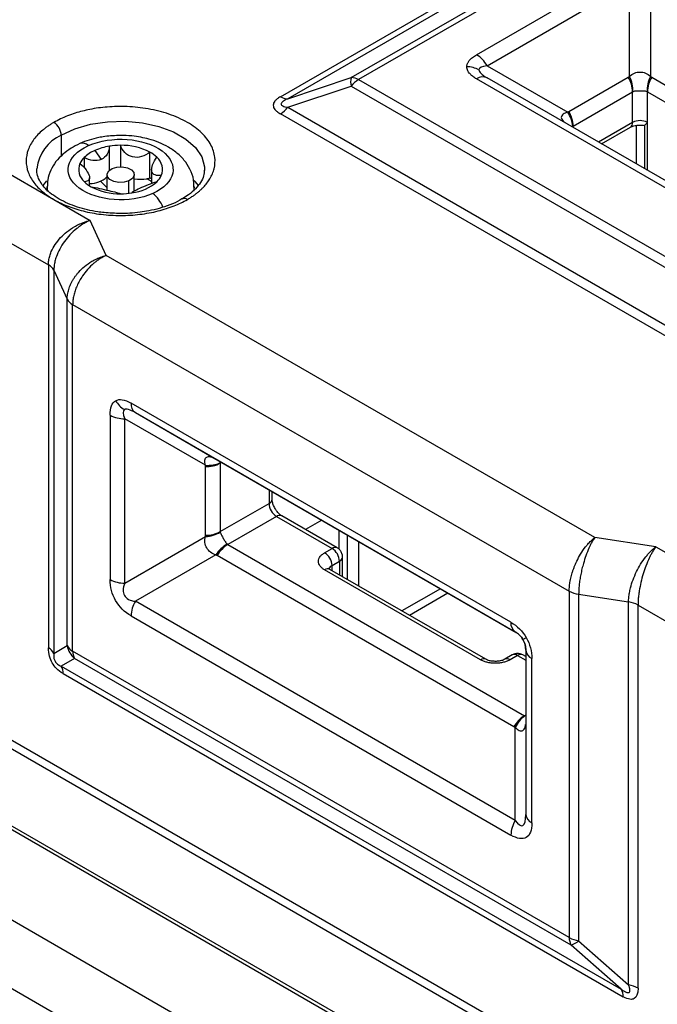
# Model space of a CAD drawing. Header units: millimetres. Extents: x 16 to 683, y 16 to 524.
# Tile 35 of 38: x 590 to 621, y 431 to 478. Entities that reach past the tile are written whole.
import ezdxf

# ---------------------------------------------------------------- set-up
doc = ezdxf.new("R2010")
doc.units = ezdxf.units.MM
doc.header["$LTSCALE"] = 2.5

msp = doc.modelspace()

# ---------------------------------------------------------------- linework, layer by layer
for p, q in [((605.939068, 474.8158), (620.245288, 483.074606)), ((620.598841, 482.979899), (606.292621, 474.721094)), ((611.914041, 475.910688), (618.702266, 479.829447)), ((602.567619, 473.904487), (612.236002, 479.485926)), ((612.855595, 479.544801), (602.921172, 473.809781)), ((612.414041, 475.382885), (619.202266, 479.301644)), ((619.202266, 474.865677), (619.202266, 479.301644)), ((620.202266, 479.301644), (620.202266, 474.865677)), ((574.800985, 478.802936), (591.771548, 469.006038)), ((573.386772, 476.353446), (591.512729, 465.889554)), ((612.414041, 475.382885), (616.255805, 473.164721)), ((602.921172, 473.809781), (605.939068, 474.8158)), ((606.292621, 474.721094), (629.955314, 461.060912)), ((630.015974, 464.306089), (611.914041, 474.756113)), ((630.515974, 464.355573), (612.414041, 474.805597)), ((616.313179, 473.201637), (619.141606, 474.834453)), ((620.262926, 474.834453), (634.405062, 466.670372)), ((602.921172, 473.401577), (605.939068, 474.407596)), ((605.939068, 474.407596), (629.601761, 460.747414)), ((616.520285, 472.504695), (619.348713, 474.137512)), ((619.348713, 472.679344), (619.348713, 474.137512)), ((620.055819, 474.137512), (634.197955, 465.97343)), ((620.055819, 472.679344), (620.055819, 474.137512)), ((602.921172, 473.401577), (629.601761, 457.9992)), ((629.248208, 457.685703), (602.567619, 473.088079)), ((616.520285, 472.435113), (616.520285, 472.504695)), ((619.348713, 472.679344), (617.722965, 471.74082)), ((617.869453, 471.656255), (619.245139, 472.450422)), ((619.525489, 472.539563), (619.525489, 470.700245)), ((619.909373, 472.538648), (619.909373, 470.478634)), ((620.055819, 470.394092), (620.055819, 472.679344)), ((592.125101, 472.067502), (592.125101, 471.07807)), ((593.724435, 471.345508), (594.031708, 470.913667)), ((594.416114, 470.400798), (594.416114, 471.546798)), ((594.944779, 471.589251), (594.944779, 470.564927)), ((593.21712, 471.007594), (593.21712, 470.521272)), ((596.353171, 470.034609), (596.353171, 471.259421)), ((596.429688, 470.43971), (596.429688, 469.775699)), ((591.425968, 469.890265), (591.251853, 469.676648)), ((593.477369, 469.655679), (593.477369, 470.042037)), ((594.303529, 470.189724), (594.303529, 469.449056)), ((595.352984, 469.303374), (595.352984, 469.893707)), ((595.603529, 469.41536), (595.603529, 470.189724)), ((591.453529, 469.618145), (591.453529, 469.455097)), ((591.477569, 469.381734), (591.45359, 469.630107)), ((593.995833, 469.877589), (594.303529, 469.577483)), ((598.453529, 469.455568), (598.453529, 469.618145)), ((591.771548, 469.006038), (593.495349, 468.010909)), ((594.271806, 466.338058), (593.495349, 468.010909)), ((617.555562, 452.896632), (594.271806, 466.338058)), ((591.512729, 465.889554), (591.512729, 447.626781)), ((591.771548, 465.630763), (592.409305, 464.256737)), ((591.771548, 465.630763), (591.771548, 447.36799)), ((592.409305, 447.736442), (592.409305, 464.256737)), ((592.668124, 463.997946), (616.330817, 450.337764)), ((592.668124, 447.477651), (592.668124, 463.997946)), ((613.550437, 448.851594), (595.448503, 459.301618)), ((594.448503, 458.724143), (594.448503, 450.885351)), ((595.65561, 458.843797), (613.757544, 448.393773)), ((595.65561, 458.843797), (599.497374, 456.625633)), ((598.997374, 456.336895), (595.15561, 458.555059)), ((595.15561, 450.716267), (595.15561, 458.555059)), ((599.554748, 456.592512), (613.696884, 448.428431)), ((599.761946, 456.472899), (599.701195, 456.437828)), ((599.701195, 456.437828), (599.701195, 453.171665)), ((598.994088, 453.002582), (598.994088, 456.268745)), ((602.024596, 455.166699), (602.024596, 454.512937)), ((602.171043, 454.717039), (602.171043, 455.082157)), ((599.701195, 453.171665), (602.024596, 454.512937)), ((605.27978, 452.394553), (602.62813, 453.925318)), ((602.37815, 453.900564), (600.054748, 452.559293)), ((602.37815, 453.900564), (605.0298, 452.369799)), ((604.536411, 453.716659), (603.762993, 453.270175)), ((605.347998, 453.24814), (605.347998, 452.33697)), ((605.772262, 450.885637), (605.772262, 453.003218)), ((637.733489, 415.527193), (573.386772, 452.673762)), ((595.15561, 450.716267), (598.997374, 452.934431)), ((600.054748, 452.559293), (614.196884, 444.395212)), ((606.302592, 450.579484), (606.302592, 452.697065)), ((620.453339, 452.448393), (617.555562, 452.896632)), ((573.386772, 452.265492), (637.733489, 415.118923)), ((599.497374, 452.068405), (595.65561, 449.850242)), ((604.676247, 452.165697), (605.0298, 452.369799)), ((620.453339, 452.448393), (622.17714, 451.453264)), ((613.696884, 443.867409), (599.554748, 452.03149)), ((605.0298, 451.553324), (605.383354, 451.757426)), ((605.383354, 451.757426), (605.383354, 451.110149)), ((605.5298, 451.025607), (605.5298, 451.961528)), ((612.100868, 447.063146), (604.676247, 451.349289)), ((612.350848, 447.0879), (604.926227, 451.374043)), ((605.0298, 451.314251), (605.0298, 451.553324)), ((610.194185, 450.450496), (608.360107, 449.391706)), ((608.714063, 449.187372), (610.54814, 450.246162)), ((616.330817, 450.337764), (616.330817, 433.817469)), ((616.779104, 450.188351), (619.159244, 449.820182)), ((616.779104, 450.188351), (616.779104, 433.668056)), ((613.757544, 439.400218), (595.65561, 449.850242)), ((619.159244, 431.55741), (619.159244, 449.820182)), ((619.607532, 431.407997), (619.607532, 449.670769)), ((619.607532, 449.670769), (624.955314, 446.58356)), ((595.448503, 449.1533), (613.550437, 438.703276)), ((637.733489, 411.444489), (573.386772, 448.591058)), ((573.490346, 448.362136), (637.837063, 411.215567)), ((613.757544, 448.393412), (613.757544, 448.393773)), ((591.771548, 447.36799), (592.409305, 447.736442)), ((616.330817, 433.817469), (592.668124, 447.477651)), ((614.257544, 447.527748), (614.257544, 439.688956)), ((592.762858, 447.12407), (592.125101, 446.755618)), ((616.425551, 433.463888), (592.762858, 447.12407)), ((613.618655, 447.292002), (613.265102, 447.0879)), ((613.868635, 447.267248), (613.515082, 447.063146)), ((613.868635, 447.267248), (614.257544, 447.042736)), ((614.257544, 447.2118), (614.118615, 447.292002)), ((614.550437, 439.280752), (614.550437, 447.119543)), ((592.125101, 446.755618), (618.80569, 431.353241)), ((592.219836, 446.402036), (618.900425, 430.99966)), ((614.196884, 444.395212), (614.257544, 444.43023)), ((613.757544, 439.400218), (613.757544, 443.836185)), ((628.541101, 412.260765), (576.215199, 442.467865)), ((627.126887, 409.811275), (574.800985, 440.018375)), ((618.80569, 431.353241), (616.425551, 433.463888)), ((616.779104, 433.668056), (619.159244, 431.55741))]:
    msp.add_line(p, q)
at = {"flags": 128}
for points in [[(592.125101, 472.067502), (592.774972, 472.371303), (593.520057, 472.590464), (594.327791, 472.715408), (595.162872, 472.740672), (595.988805, 472.665155), (596.769491, 472.492155), (597.47081, 472.229233), (598.062112, 471.887882), (598.517555, 471.483019), (598.817232, 471.032338), (598.948047, 470.555538), (598.952915, 470.394238)], [(595.352984, 469.893707), (595.126348, 469.827993), (594.873402, 469.817349), (594.632654, 469.863396), (594.440756, 469.959123), (594.326924, 470.089957), (594.308486, 470.23598), (594.38825, 470.374961), (594.554073, 470.485741)], [(594.554073, 470.485741), (594.780709, 470.551455), (595.033656, 470.562099), (595.274403, 470.516052), (595.466301, 470.420325), (595.580133, 470.28949), (595.598571, 470.143468), (595.518807, 470.004487), (595.352984, 469.893707)], [(596.429688, 469.988883), (596.40018, 470.007118), (596.353171, 470.034609)], [(598.662478, 469.666322), (598.517555, 469.849937), (598.465901, 469.90651)], [(598.453467, 469.606183), (598.453302, 469.595138), (598.434086, 469.405469)], [(614.282488, 448.119572), (614.24615, 448.098588), (614.21421, 448.080142), (614.186858, 448.064345), (614.164254, 448.051289), (614.146534, 448.041053), (614.133801, 448.033696), (614.126131, 448.029261), (614.123569, 448.027777)]]:
    msp.add_lwpolyline(points, dxfattribs=at)
for centre, radius, start, end in [((611.150534, 474.686669), 1.442625, 28.8556089, 58.0453284), ((611.457155, 474.173971), 1.159451, 60.5457731, 90.3565613), ((606.736758, 474.611698), 0.823388, 165.6478625, 194.3521375), ((605.96431, 474.202744), 0.613575, 57.6507184, 92.3577621), ((606.965086, 473.606596), 1.301658, 121.1058994, 142.0212651), ((612.206954, 474.347249), 0.502959, 65.6860478, 125.6181727), ((617.906747, 474.088253), 1.442806, 1.9564986, 31.1437278), ((617.864543, 474.17677), 1.504691, 358.8531723, 27.2477639), ((621.539989, 474.17677), 1.504691, 152.7522361, 181.1468277), ((621.497785, 474.088253), 1.442806, 148.8562722, 178.0435014), ((602.89593, 474.422837), 0.613575, 237.6507184, 272.3577621), ((601.895154, 474.202577), 1.301658, 301.1058994, 322.0212651), ((615.07832, 472.455437), 1.442806, 1.9564986, 31.1437278), ((615.126249, 472.371799), 1.380081, 4.9601477, 35.0679466), ((619.702266, 471.996988), 0.768511, 62.6096722, 117.3903278), ((591.357493, 472.032572), 0.768402, 2.6054785, 57.3945217), ((619.103712, 472.652301), 0.246489, 305.0133329, 6.2988475), ((592.945369, 470.237593), 2.005345, 114.1445673, 173.1970943), ((593.131411, 471.274417), 0.41344, 46.2785046, 107.5030415), ((594.387853, 469.799732), 1.682126, 113.228095, 134.1056941), ((594.837012, 468.811471), 2.767521, 98.7477702, 113.7040336), ((594.950731, 468.202112), 3.387144, 90.1006762, 99.081376), ((595.007837, 468.686643), 2.903292, 62.3944353, 91.244524), ((593.898661, 470.315397), 0.971409, 134.5555664, 155.2514774), ((595.603298, 469.904659), 1.548447, 45.8842174, 61.0350795), ((596.191674, 470.438648), 0.757202, 337.3712816, 49.723483), ((593.715383, 470.430725), 0.757202, 157.3712816, 229.723483), ((593.517893, 470.922841), 1.151392, 267.9830379, 313.026416), ((595.893206, 471.669634), 1.699776, 260.1877158, 280.4600053), ((595.931125, 471.45259), 1.479457, 280.5419295, 286.5750445), ((595.45959, 468.575578), 1.604511, 52.7994557, 62.4465319), ((596.008397, 470.553975), 0.971409, 314.5555664, 335.2514774), ((594.303759, 470.964714), 1.548447, 225.8842174, 241.0350795), ((594.89922, 472.182729), 2.903292, 242.3944353, 271.244524), ((595.233556, 471.497575), 2.190178, 276.7489299, 311.6792851), ((594.956326, 472.667261), 3.387144, 270.1006762, 279.081376), ((595.451949, 468.03916), 1.630147, 21.5921971, 50.452366), ((597.990816, 468.816612), 0.238366, 52.6255197, 117.1756422), ((591.228021, 465.345996), 0.613607, 27.651121, 62.3550875), ((592.952831, 464.541504), 0.613607, 207.6511209, 242.3550875), ((595.724252, 459.988327), 1.159563, 209.643512, 239.4515506), ((595.949163, 459.252348), 0.503078, 174.379621, 234.3019615), ((595.1268, 459.997674), 1.442903, 241.9597609, 271.1440967), ((599.022898, 457.71136), 1.442903, 268.8559033, 298.0402391), ((599.119311, 457.711673), 1.380175, 264.9313923, 295.03609), ((601.920815, 454.741992), 0.25147, 294.3746583, 354.3052007), ((602.792204, 454.547867), 0.768402, 182.6054785, 237.3945217), ((602.52461, 453.696123), 0.251489, 65.692881, 125.6175775), ((599.022898, 454.445197), 1.442903, 268.8559033, 298.0402391), ((598.925121, 454.437487), 1.504792, 272.7521349, 301.1440047), ((600.762699, 451.254471), 1.504505, 118.8512735, 147.2484136), ((600.818254, 451.335273), 1.442625, 121.9546716, 151.1443911), ((604.262192, 451.518394), 0.768402, 2.6054785, 57.3945217), ((605.17628, 452.165302), 0.251546, 65.735511, 125.6138631), ((604.615746, 451.722496), 0.768402, 2.6054785, 57.3945217), ((605.284335, 451.983056), 0.246401, 293.6945886, 355.0055726), ((604.822707, 451.144848), 0.251489, 65.692881, 125.6175775), ((605.146759, 451.308746), 0.271105, 115.5573433, 161.6750683), ((595.1268, 452.158882), 1.442903, 241.9597609, 271.1440967), ((616.959785, 451.477664), 1.301911, 241.1111612, 262.022666), ((596.890469, 449.104042), 1.442806, 148.8562722, 178.0435014), ((618.978563, 448.53087), 1.301911, 61.1111612, 82.022666), ((614.051097, 448.802324), 0.503078, 174.379621, 234.3019615), ((591.228021, 447.083223), 0.613607, 27.6511422, 62.3550847), ((592.952831, 448.021209), 0.613607, 207.651121, 242.3550875), ((593.4189, 447.911084), 1.024589, 189.8140227, 230.1859774), ((593.281349, 447.45247), 0.613742, 177.6485238, 212.3492041), ((614.758001, 447.577654), 0.502939, 185.6947993, 245.6253417), ((612.245901, 446.872588), 0.239472, 63.8310946, 127.2746824), ((613.369315, 446.864864), 0.246097, 53.6787265, 115.2706881), ((613.722175, 447.062808), 0.251489, 54.3824225, 114.307119), ((614.015095, 447.062808), 0.251489, 65.692881, 125.6175775), ((591.606611, 446.427218), 0.613742, 357.6485238, 32.3492041), ((614.96039, 443.171192), 1.442625, 121.9546716, 151.1443911), ((615.008858, 443.254513), 1.379902, 124.9584144, 155.0686785), ((614.992402, 438.654018), 1.442806, 148.8562722, 178.0435014), ((614.758001, 439.738862), 0.502939, 185.6947993, 245.6253417), ((616.944042, 433.792288), 0.613742, 177.6485238, 212.3492041), ((616.959785, 434.957369), 1.301911, 241.1111612, 262.022666), ((616.203163, 434.257196), 0.82389, 285.6597784, 314.3509734), ((618.978563, 430.268097), 1.301911, 61.1111612, 82.022666), ((618.287199, 431.024841), 0.613742, 357.6485266, 32.3491829)]:
    msp.add_arc(centre, radius, start, end)
for points, knots in [([(611.449939, 475.3334), (611.450847, 475.35361), (611.452665, 475.394064), (611.467448, 475.454463), (611.491068, 475.514448), (611.524355, 475.574036), (611.589427, 475.663886), (611.709178, 475.7824), (611.844124, 475.866905), (611.914041, 475.910688)], [0, 0, 0, 0, 0.092829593, 0.185813, 0.279699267, 0.375216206, 0.473055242, 0.726983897, 1, 1, 1, 1]), ([(611.914041, 474.756113), (611.884703, 474.773632), (611.827001, 474.808089), (611.749035, 474.862783), (611.679476, 474.91853), (611.618807, 474.975598), (611.555972, 475.046081), (611.499142, 475.131188), (611.457569, 475.231842), (611.452474, 475.299665), (611.449939, 475.3334)], [0, 0, 0, 0, 0.111890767, 0.22007215, 0.325020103, 0.427255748, 0.527342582, 0.688762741, 0.845191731, 1, 1, 1, 1]), ([(619.202266, 474.865677), (619.270838, 474.94133), (619.350282, 474.99491), (619.519888, 475.065862), (619.611696, 475.083482), (619.79371, 475.083369), (619.885272, 475.065732), (620.055255, 474.994357), (620.134878, 474.940023), (620.202266, 474.865677)], [0, 0, 0, 0, 0.25, 0.25, 0.5, 0.5, 0.75, 0.75, 1, 1, 1, 1]), ([(619.141606, 474.834453), (619.151518, 474.840017), (619.171351, 474.851149), (619.191958, 474.860833), (619.202266, 474.865677)], [0, 0, 0, 0, 0.4998065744, 1, 1, 1, 1]), ([(620.202266, 474.865677), (620.212574, 474.860833), (620.233181, 474.851149), (620.253014, 474.840017), (620.262926, 474.834453)], [0, 0, 0, 0, 0.500193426, 1, 1, 1, 1]), ([(620.035599, 474.146654), (619.990671, 474.161637), (619.937592, 474.166884), (619.82427, 474.172437), (619.763229, 474.17273), (619.641886, 474.172734), (619.58068, 474.172438), (619.46761, 474.166937), (619.414708, 474.161919), (619.368933, 474.146654)], [0, 0, 0, 0, 0.25, 0.25, 0.5, 0.5, 0.75, 0.75, 1, 1, 1, 1]), ([(602.567619, 473.904487), (602.538965, 473.887273), (602.483261, 473.853809), (602.410579, 473.800484), (602.34937, 473.746706), (602.28858, 473.679452), (602.238983, 473.596291), (602.219444, 473.496389), (602.238895, 473.396336), (602.300735, 473.293103), (602.408942, 473.186897), (602.512842, 473.122192), (602.567619, 473.088079)], [0, 0, 0, 0, 0.076975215, 0.149644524, 0.218535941, 0.28426858, 0.394004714, 0.500140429, 0.605961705, 0.716013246, 0.850282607, 1, 1, 1, 1]), ([(602.921172, 473.809781), (602.882483, 473.791109), (602.811028, 473.756624), (602.720702, 473.702156), (602.654706, 473.650889), (602.613619, 473.602176), (602.597948, 473.552277), (602.620111, 473.503122), (602.685626, 473.460614), (602.788248, 473.425338), (602.873855, 473.410035), (602.921172, 473.401577)], [0, 0, 0, 0, 0.135330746, 0.249941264, 0.346066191, 0.4274769, 0.500268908, 0.592055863, 0.699983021, 0.834170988, 1, 1, 1, 1]), ([(598.135509, 469.006038), (598.185167, 469.035487), (598.28427, 469.094257), (598.423403, 469.187281), (598.554967, 469.283539), (598.678326, 469.383395), (598.793641, 469.486757), (598.928723, 469.621349), (599.073431, 469.79018), (599.218617, 470.003717), (599.334535, 470.232451), (599.447326, 470.572366), (599.477287, 471.03589), (599.292198, 471.617506), (598.854058, 472.190058), (598.168484, 472.698911), (597.28703, 473.094684), (596.295233, 473.347617), (595.287736, 473.454466), (594.484969, 473.437175), (593.896154, 473.37208), (593.50011, 473.305213), (593.130064, 473.221355), (592.77404, 473.119748), (592.423264, 472.995737), (592.080727, 472.849027), (591.874775, 472.736351), (591.771548, 472.679875)], [0, 0, 0, 0, 0.0151263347, 0.0301875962, 0.0452175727, 0.0602502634, 0.0753196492, 0.0904594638, 0.1174947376, 0.1445721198, 0.1748109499, 0.2050856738, 0.2718269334, 0.3442179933, 0.4209346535, 0.5000123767, 0.5790900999, 0.65580676, 0.72819782, 0.7949390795, 0.8251779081, 0.8554526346, 0.8824878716, 0.9095652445, 0.9397447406, 0.9697988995, 1, 1, 1, 1]), ([(616.255805, 473.164721), (616.265154, 473.171225), (616.283845, 473.184228), (616.303403, 473.195836), (616.313179, 473.201637)], [0, 0, 0, 0, 0.5001934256, 1, 1, 1, 1]), ([(616.255805, 473.164721), (616.177072, 473.139959), (616.057812, 473.102452), (615.967823, 473.0044), (615.94296, 472.919114), (615.968274, 472.829447), (616.027968, 472.744718), (616.100402, 472.697349), (616.133375, 472.675786)], [0, 0, 0, 0, 0.290381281, 0.439851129, 0.582436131, 0.725198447, 0.874908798, 1, 1, 1, 1]), ([(591.771548, 472.679875), (591.723637, 472.65148), (591.627899, 472.594742), (591.493057, 472.504958), (591.36496, 472.411929), (591.199536, 472.279595), (591.009943, 472.1028), (590.814653, 471.873305), (590.6571, 471.630403), (590.501498, 471.288207), (590.421345, 470.842956), (590.501482, 470.39781), (590.657042, 470.055604), (590.814536, 469.812811), (591.009771, 469.583145), (591.235816, 469.372967), (591.488025, 469.178531), (591.677021, 469.063548), (591.771548, 469.006038)], [0, 0, 0, 0, 0.0291578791, 0.0582638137, 0.0873789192, 0.1165642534, 0.1782918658, 0.2400946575, 0.3043967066, 0.368773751, 0.5000150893, 0.6312564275, 0.6955584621, 0.7599354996, 0.8216631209, 0.8834659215, 0.9417146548, 1, 1, 1, 1]), ([(619.246356, 472.450307), (619.270571, 472.463222), (619.315371, 472.487113), (619.415414, 472.518941), (619.541259, 472.5458), (619.642337, 472.550025), (619.702266, 472.55253)], [0, 0, 0, 0, 0.2447102, 0.452718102, 0.675516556, 1, 1, 1, 1]), ([(619.702266, 472.55253), (619.77364, 472.550337), (619.846342, 472.548105), (619.909812, 472.534464), (619.910971, 472.534215)], [0, 0, 0, 0, 0.981739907, 1, 1, 1, 1]), ([(620.055819, 472.679344), (620.028694, 472.649715), (619.974565, 472.590591), (619.925304, 472.539808), (619.914787, 472.536459), (619.911255, 472.535335)], [0, 0, 0, 0, 0.400184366, 0.798576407, 1, 1, 1, 1]), ([(594.953529, 472.061365), (594.699934, 472.051357), (594.347115, 472.037433), (593.847662, 471.948668), (593.449404, 471.841434), (593.146365, 471.74193), (593.010122, 471.669601), (593.007109, 471.668001)], [0, 0, 0, 0, 0.368808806, 0.51311265, 0.751307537, 0.994499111, 1, 1, 1, 1]), ([(593.417161, 471.573213), (594.505649, 472.062721), (596.077785, 471.949982), (597.773673, 470.693242), (597.578383, 469.785667), (596.489896, 469.296159)], [0, 0, 0, 0, 0.5, 0.5, 1, 1, 1, 1]), ([(598.436777, 469.599865), (598.44155, 469.667417), (598.459185, 469.916994), (598.331514, 470.331595), (598.070804, 470.797476), (597.700434, 471.188001), (597.261669, 471.497682), (596.788165, 471.728715), (596.33978, 471.880236), (595.905897, 471.979856), (595.457384, 472.046975), (595.131478, 472.056283), (594.953529, 472.061365)], [0, 0, 0, 0, 0.045954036, 0.169781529, 0.287030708, 0.408294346, 0.528067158, 0.636057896, 0.737990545, 0.813721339, 0.898289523, 1, 1, 1, 1]), ([(593.007109, 471.668001), (592.864946, 471.597961), (592.572183, 471.453726), (592.189683, 471.16688), (591.857193, 470.818414), (591.610502, 470.405428), (591.467667, 470.000177), (591.469557, 469.73718), (591.47028, 469.636426)], [0, 0, 0, 0, 0.1659833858, 0.3418178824, 0.5212951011, 0.7024357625, 0.8860031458, 1, 1, 1, 1]), ([(596.489896, 469.296159), (595.401409, 468.806651), (593.829272, 468.91939), (592.133384, 470.176131), (592.328674, 471.083706), (593.417161, 471.573213)], [0, 0, 0, 0, 0.5, 0.5, 1, 1, 1, 1]), ([(594.416114, 471.546798), (594.40983, 471.414328), (594.375599, 471.28586), (594.247301, 471.0617), (594.152138, 470.967826), (594.031708, 470.913667)], [0, 0, 0, 0, 0.5, 0.5, 1, 1, 1, 1]), ([(596.353171, 471.259421), (596.231237, 471.169715), (596.096088, 471.097726), (595.809963, 471.011707), (595.658604, 471.000273), (595.379691, 471.064854), (595.25301, 471.141443), (595.059016, 471.339762), (594.988315, 471.460645), (594.944779, 471.589251)], [0, 0, 0, 0, 0.25, 0.25, 0.5, 0.5, 0.75, 0.75, 1, 1, 1, 1]), ([(594.031708, 470.913667), (593.91129, 470.859514), (593.772702, 470.848053), (593.492569, 470.888507), (593.351707, 470.938458), (593.21712, 471.007594)], [0, 0, 0, 0, 0.5, 0.5, 1, 1, 1, 1]), ([(596.890585, 470.147308), (596.774934, 470.136789), (596.674002, 470.143485), (596.516118, 470.205453), (596.460484, 470.263009), (596.418487, 470.434549), (596.432803, 470.548589), (596.519166, 470.78278), (596.590016, 470.903614), (596.681188, 471.016343)], [0, 0, 0, 0, 0.25, 0.25, 0.5, 0.5, 0.75, 0.75, 1, 1, 1, 1]), ([(594.953529, 468.336891), (594.69101, 468.344649), (594.322307, 468.355543), (593.795162, 468.42689), (593.363226, 468.510285), (592.883678, 468.644262), (592.428713, 468.816497), (592.012872, 469.025443), (591.653675, 469.263668), (591.362442, 469.523442), (591.142766, 469.797643), (591.005478, 470.084413), (590.941655, 470.303955), (590.961875, 470.434643), (590.96674, 470.466091)], [0, 0, 0, 0, 0.1194941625, 0.1678281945, 0.2470932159, 0.3278329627, 0.4127422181, 0.4994311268, 0.5871770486, 0.6759024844, 0.7664395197, 0.861339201, 0.9666340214, 1, 1, 1, 1]), ([(593.016472, 470.722064), (593.132123, 470.626077), (593.233055, 470.519875), (593.390939, 470.305628), (593.446574, 470.19848), (593.48857, 470.026171), (593.474254, 469.961777), (593.387891, 469.87977), (593.317041, 469.859117), (593.225869, 469.85303)], [0, 0, 0, 0, 0.25, 0.25, 0.5, 0.5, 0.75, 0.75, 1, 1, 1, 1]), ([(598.940317, 470.403281), (598.935999, 470.314153), (598.92678, 470.123848), (598.782231, 469.824187), (598.539149, 469.51548), (598.239001, 469.246736), (597.985931, 469.097376), (597.878395, 469.033908)], [0, 0, 0, 0, 0.199577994, 0.426135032, 0.638470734, 0.846375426, 1, 1, 1, 1]), ([(593.553887, 469.609952), (593.67582, 469.59315), (593.810969, 469.565634), (594.097094, 469.499374), (594.248453, 469.461217), (594.527366, 469.395866), (594.654047, 469.368923), (594.848041, 469.322788), (594.918743, 469.302086), (594.962278, 469.280122)], [0, 0, 0, 0, 0.25, 0.25, 0.5, 0.5, 0.75, 0.75, 1, 1, 1, 1]), ([(595.490943, 469.322574), (595.497228, 469.348513), (595.531458, 469.377452), (595.659756, 469.449323), (595.75492, 469.493276), (595.875349, 469.547435)], [0, 0, 0, 0, 0.5, 0.5, 1, 1, 1, 1]), ([(595.875349, 469.547435), (595.995767, 469.601588), (596.134355, 469.662768), (596.414488, 469.77459), (596.55535, 469.824368), (596.689937, 469.861778)], [0, 0, 0, 0, 0.5, 0.5, 1, 1, 1, 1]), ([(591.771548, 469.006038), (591.820734, 468.97838), (591.919019, 468.923112), (592.074545, 468.845269), (592.235693, 468.77132), (592.464929, 468.675823), (592.77118, 468.566373), (593.168719, 468.453635), (593.589483, 468.362681), (594.182248, 468.272854), (594.95353, 468.226582), (595.724628, 468.272845), (596.317411, 468.362648), (596.737986, 468.453567), (597.135823, 468.566274), (597.499901, 468.696767), (597.83671, 468.842364), (598.035889, 468.951469), (598.135509, 469.006038)], [0, 0, 0, 0, 0.029157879, 0.058263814, 0.087378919, 0.116564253, 0.178291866, 0.240094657, 0.304396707, 0.368773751, 0.500015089, 0.631256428, 0.695558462, 0.7599355, 0.821663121, 0.883465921, 0.941714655, 1, 1, 1, 1]), ([(597.878395, 469.033908), (597.844424, 469.012113), (597.677542, 468.905044), (597.312355, 468.748944), (596.815108, 468.579327), (596.33399, 468.465642), (595.861263, 468.389238), (595.410216, 468.344817), (595.098085, 468.3394), (594.953529, 468.336891)], [0, 0, 0, 0, 0.048876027, 0.240108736, 0.419537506, 0.583978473, 0.715562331, 0.868268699, 1, 1, 1, 1]), ([(591.512729, 465.889554), (591.51347, 465.923594), (591.514957, 465.991835), (591.526975, 466.096396), (591.546199, 466.202356), (591.573345, 466.309479), (591.608222, 466.417308), (591.681437, 466.603091), (591.82667, 466.869521), (592.079003, 467.187634), (592.395661, 467.479165), (592.692643, 467.681267), (592.966457, 467.824497), (593.210205, 467.930231), (593.394157, 467.982278), (593.495349, 468.010909)], [0, 0, 0, 0, 0.038138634, 0.076456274, 0.114976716, 0.153723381, 0.192719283, 0.231986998, 0.35627618, 0.488120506, 0.612252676, 0.751808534, 0.816108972, 0.89884246, 1, 1, 1, 1]), ([(593.495349, 468.010909), (593.455651, 467.992977), (593.379203, 467.958443), (593.269319, 467.900008), (593.169009, 467.841121), (593.078372, 467.782701), (592.997363, 467.726249), (592.925817, 467.672914), (592.766928, 467.547674), (592.538914, 467.335954), (592.264023, 467.002665), (592.044394, 466.651868), (591.901517, 466.3287), (591.821417, 466.059015), (591.779326, 465.838522), (591.774132, 465.699773), (591.771548, 465.630763)], [0, 0, 0, 0, 0.0456386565, 0.0878890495, 0.1267511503, 0.1622250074, 0.1943107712, 0.2230087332, 0.2483193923, 0.3878625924, 0.5120084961, 0.6438402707, 0.7681430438, 0.8463572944, 0.9235810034, 1, 1, 1, 1]), ([(592.409305, 464.256737), (592.410129, 464.293871), (592.411785, 464.368532), (592.425281, 464.483272), (592.447096, 464.600113), (592.478197, 464.718701), (592.51849, 464.838401), (592.568103, 464.958611), (592.62703, 465.078686), (592.695226, 465.197959), (592.772573, 465.315736), (592.858898, 465.431315), (593.003694, 465.602975), (593.236649, 465.827253), (593.516807, 466.023852), (593.774365, 466.162399), (594.003399, 466.263258), (594.176612, 466.311529), (594.271806, 466.338058)], [0, 0, 0, 0, 0.043021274, 0.086497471, 0.130432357, 0.174829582, 0.219692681, 0.265025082, 0.310830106, 0.357110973, 0.403870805, 0.451112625, 0.49883937, 0.622092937, 0.75904588, 0.821672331, 0.901995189, 1, 1, 1, 1]), ([(594.271806, 466.338058), (594.234881, 466.321027), (594.163749, 466.288217), (594.061619, 466.232191), (593.968345, 466.175555), (593.884011, 466.119248), (593.808585, 466.064758), (593.741935, 466.013198), (593.593399, 465.891255), (593.380582, 465.683313), (593.154297, 465.394109), (592.990692, 465.130669), (592.872127, 464.894284), (592.780084, 464.658784), (592.715423, 464.428626), (592.675469, 464.206474), (592.670556, 464.067009), (592.668124, 463.997946)], [0, 0, 0, 0, 0.0442046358, 0.085156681, 0.1228559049, 0.1573021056, 0.1884951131, 0.2164347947, 0.2411210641, 0.3780757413, 0.501357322, 0.5884444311, 0.6739134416, 0.7577830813, 0.8400731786, 0.9208047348, 1, 1, 1, 1]), ([(598.997374, 456.336895), (598.966138, 456.434115), (598.959454, 456.518365), (598.982806, 456.649841), (599.01345, 456.698041), (599.104555, 456.750459), (599.165611, 456.755179), (599.312421, 456.721283), (599.39929, 456.682259), (599.497374, 456.625633)], [0, 0, 0, 0, 0.25, 0.25, 0.5, 0.5, 0.75, 0.75, 1, 1, 1, 1]), ([(598.994088, 456.268745), (598.994225, 456.280112), (598.994499, 456.302855), (598.996416, 456.325546), (598.997374, 456.336895)], [0, 0, 0, 0, 0.499806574, 1, 1, 1, 1]), ([(599.497374, 456.625633), (599.506723, 456.620236), (599.525415, 456.609446), (599.544973, 456.598155), (599.554748, 456.592512)], [0, 0, 0, 0, 0.500193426, 1, 1, 1, 1]), ([(602.311134, 454.270147), (602.278954, 454.332576), (602.234096, 454.419602), (602.195226, 454.542453), (602.176158, 454.630679), (602.169873, 454.695531), (602.171216, 454.71503), (602.1713, 454.716252)], [0, 0, 0, 0, 0.380130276, 0.529895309, 0.761341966, 0.985038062, 1, 1, 1, 1]), ([(602.62753, 453.926486), (602.604251, 453.940993), (602.561173, 453.967839), (602.48361, 454.038552), (602.397442, 454.134098), (602.343257, 454.21951), (602.311134, 454.270147)], [0, 0, 0, 0, 0.2446104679, 0.4526511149, 0.6755031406, 1, 1, 1, 1]), ([(598.997374, 452.934431), (598.996416, 452.945781), (598.994499, 452.968471), (598.994225, 452.991214), (598.994088, 453.002582)], [0, 0, 0, 0, 0.500193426, 1, 1, 1, 1]), ([(599.703385, 453.149581), (599.712872, 453.103176), (599.734865, 453.05458), (599.786714, 452.953659), (599.816979, 452.900647), (599.877647, 452.795559), (599.908508, 452.742704), (599.96981, 452.647538), (600.000609, 452.604236), (600.036719, 452.57223)], [0, 0, 0, 0, 0.25, 0.25, 0.5, 0.5, 0.75, 0.75, 1, 1, 1, 1]), ([(599.497374, 452.068405), (599.397566, 452.089956), (599.311439, 452.13196), (599.165184, 452.243358), (599.10402, 452.314055), (599.013111, 452.47174), (598.982605, 452.559856), (598.959432, 452.742761), (598.966678, 452.838891), (598.997374, 452.934431)], [0, 0, 0, 0, 0.25, 0.25, 0.5, 0.5, 0.75, 0.75, 1, 1, 1, 1]), ([(616.330817, 450.337764), (616.331355, 450.375109), (616.332436, 450.450193), (616.341266, 450.568387), (616.355564, 450.690814), (616.375975, 450.81737), (616.402447, 450.947397), (616.435069, 451.080328), (616.473839, 451.215515), (616.518723, 451.352279), (616.569634, 451.489896), (616.626445, 451.627616), (616.721692, 451.836406), (616.874795, 452.120401), (617.059132, 452.38885), (617.228388, 452.593418), (617.379, 452.753003), (617.492942, 452.845692), (617.555562, 452.896632)], [0, 0, 0, 0, 0.043021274, 0.086497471, 0.130432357, 0.174829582, 0.219692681, 0.265025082, 0.310830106, 0.357110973, 0.403870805, 0.451112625, 0.49883937, 0.622092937, 0.75904588, 0.821672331, 0.901995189, 1, 1, 1, 1]), ([(617.555562, 452.896632), (617.537689, 452.871124), (617.503259, 452.821986), (617.453852, 452.742519), (617.408713, 452.664473), (617.367878, 452.588805), (617.331333, 452.516995), (617.299027, 452.450128), (617.227071, 452.294078), (617.124132, 452.037294), (617.014463, 451.696123), (616.935339, 451.395137), (616.878045, 451.131549), (616.833522, 450.874925), (616.802168, 450.629915), (616.782707, 450.398572), (616.780298, 450.257975), (616.779104, 450.188351)], [0, 0, 0, 0, 0.0442046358, 0.0851566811, 0.122855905, 0.1573021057, 0.1884951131, 0.2164347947, 0.2411210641, 0.3780757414, 0.501357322, 0.5884444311, 0.6739134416, 0.7577830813, 0.8400731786, 0.9208047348, 1, 1, 1, 1]), ([(599.554748, 452.03149), (599.544973, 452.037291), (599.525415, 452.048899), (599.506723, 452.061901), (599.497374, 452.068405)], [0, 0, 0, 0, 0.499806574, 1, 1, 1, 1]), ([(604.676247, 451.349289), (604.654546, 451.362498), (604.611323, 451.388807), (604.555067, 451.43246), (604.505789, 451.478823), (604.448332, 451.546706), (604.396877, 451.639518), (604.37662, 451.757372), (604.396766, 451.875433), (604.458077, 451.985192), (604.549954, 452.084634), (604.63413, 452.138663), (604.676247, 452.165697)], [0, 0, 0, 0, 0.060258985, 0.120020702, 0.179824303, 0.240207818, 0.369998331, 0.500130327, 0.629920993, 0.760053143, 0.879943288, 1, 1, 1, 1]), ([(605.528441, 451.961486), (605.52884, 451.968062), (605.532241, 452.024021), (605.506437, 452.135714), (605.426397, 452.276627), (605.341772, 452.369986), (605.282387, 452.391494), (605.278808, 452.39279)], [0, 0, 0, 0, 0.037883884, 0.322396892, 0.637086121, 0.978131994, 1, 1, 1, 1]), ([(619.159244, 449.820182), (619.15973, 449.854413), (619.160703, 449.923034), (619.168562, 450.03067), (619.181114, 450.141545), (619.198829, 450.255607), (619.221581, 450.37235), (619.26935, 450.576848), (619.36425, 450.880423), (619.528795, 451.263019), (619.735728, 451.635542), (619.929276, 451.913521), (620.108308, 452.126798), (620.267397, 452.294845), (620.387352, 452.393902), (620.453339, 452.448393)], [0, 0, 0, 0, 0.038138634, 0.076456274, 0.114976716, 0.153723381, 0.192719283, 0.231986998, 0.35627618, 0.488120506, 0.612252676, 0.751808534, 0.816108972, 0.89884246, 1, 1, 1, 1]), ([(620.453339, 452.448393), (620.433846, 452.421305), (620.396307, 452.369139), (620.342274, 452.285349), (620.292995, 452.203322), (620.248533, 452.124004), (620.208856, 452.048884), (620.173852, 451.979068), (620.095998, 451.817208), (619.983858, 451.552872), (619.849245, 451.156238), (619.741305, 450.754772), (619.671329, 450.398679), (619.631972, 450.110517), (619.611325, 449.880318), (619.608792, 449.740375), (619.607532, 449.670769)], [0, 0, 0, 0, 0.045638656, 0.087889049, 0.12675115, 0.162225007, 0.194310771, 0.223008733, 0.248319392, 0.387862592, 0.512008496, 0.643840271, 0.768143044, 0.846357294, 0.923581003, 1, 1, 1, 1]), ([(604.92704, 451.373872), (604.911047, 451.383794), (604.877727, 451.404464), (604.864622, 451.421876), (604.866813, 451.418083), (604.867243, 451.417337)], [0, 0, 0, 0, 0.425829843, 0.887150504, 1, 1, 1, 1]), ([(595.448503, 449.1533), (595.145655, 449.328131), (594.890985, 449.583022), (594.54192, 450.187622), (594.448503, 450.535633), (594.448503, 450.885351)], [0, 0, 0, 0, 0.5, 0.5, 1, 1, 1, 1]), ([(595.15561, 450.716267), (595.054535, 450.482831), (595.047618, 450.278081), (595.222151, 449.975782), (595.402922, 449.879407), (595.65561, 449.850242)], [0, 0, 0, 0, 0.5, 0.5, 1, 1, 1, 1]), ([(613.696884, 448.428431), (613.706796, 448.422709), (613.726628, 448.41126), (613.747236, 448.399363), (613.757544, 448.393412)], [0, 0, 0, 0, 0.499806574, 1, 1, 1, 1]), ([(613.757544, 448.393412), (613.826116, 448.35383), (613.895731, 448.302294), (614.021259, 448.17893), (614.078319, 448.105864), (614.169257, 447.948195), (614.203867, 447.86245), (614.247909, 447.691591), (614.257544, 447.605207), (614.257544, 447.527387)], [0, 0, 0, 0, 0.25, 0.25, 0.5, 0.5, 0.75, 0.75, 1, 1, 1, 1]), ([(592.219836, 446.402036), (591.965368, 446.548937), (591.801121, 446.732625), (591.589688, 447.098837), (591.512729, 447.332931), (591.512729, 447.626781)], [0, 0, 0, 0, 0.5, 0.5, 1, 1, 1, 1]), ([(591.771548, 447.36799), (591.768375, 447.340705), (591.762514, 447.290314), (591.764525, 447.210264), (591.775928, 447.134605), (591.797575, 447.062352), (591.832958, 446.987849), (591.886614, 446.913618), (591.95619, 446.848567), (592.038056, 446.793754), (592.094116, 446.769193), (592.125101, 446.755618)], [0, 0, 0, 0, 0.135330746, 0.249941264, 0.346066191, 0.4274769, 0.500268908, 0.592055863, 0.699983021, 0.834170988, 1, 1, 1, 1]), ([(614.117643, 447.29024), (614.063914, 447.315012), (613.95589, 447.364818), (613.774868, 447.362567), (613.66986, 447.314551), (613.619108, 447.291344)], [0, 0, 0, 0, 0.338322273, 0.680197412, 1, 1, 1, 1]), ([(613.515082, 447.063146), (613.4922, 447.050618), (613.446627, 447.025666), (613.371009, 446.99319), (613.290697, 446.964743), (613.173108, 446.931573), (613.012335, 446.901869), (612.808184, 446.890175), (612.603674, 446.901805), (612.413546, 446.937199), (612.241288, 446.990239), (612.147696, 447.038833), (612.100868, 447.063146)], [0, 0, 0, 0, 0.060258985, 0.120020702, 0.179824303, 0.240207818, 0.369998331, 0.500130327, 0.629920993, 0.760053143, 0.879943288, 1, 1, 1, 1]), ([(612.807975, 446.985792), (612.737813, 446.989135), (612.640009, 446.993795), (612.514174, 447.02155), (612.428213, 447.049146), (612.368841, 447.076163), (612.352583, 447.087108), (612.35151, 447.08783)], [0, 0, 0, 0, 0.379820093, 0.529461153, 0.760712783, 0.984214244, 1, 1, 1, 1]), ([(613.263782, 447.087965), (613.239597, 447.075068), (613.194827, 447.051193), (613.094826, 447.019381), (612.968982, 446.992522), (612.867904, 446.988297), (612.807975, 446.985792)], [0, 0, 0, 0, 0.244469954, 0.45254402, 0.675413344, 1, 1, 1, 1]), ([(613.757544, 443.836185), (613.747236, 443.841029), (613.726628, 443.850712), (613.706796, 443.861845), (613.696884, 443.867409)], [0, 0, 0, 0, 0.500193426, 1, 1, 1, 1]), ([(613.757544, 443.836185), (613.818359, 443.780388), (613.910478, 443.69587), (614.040398, 443.666982), (614.126697, 443.688107), (614.191702, 443.754876), (614.235242, 443.84896), (614.240051, 443.93539), (614.242241, 443.97474)], [0, 0, 0, 0, 0.290371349, 0.439836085, 0.582416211, 0.725173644, 0.874878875, 1, 1, 1, 1]), ([(613.757544, 439.400218), (613.909157, 439.195985), (614.036303, 439.114603), (614.210836, 439.215391), (614.257544, 439.39717), (614.257544, 439.688956)], [0, 0, 0, 0, 0.5, 0.5, 1, 1, 1, 1]), ([(614.550437, 439.280752), (614.550437, 438.931034), (614.457021, 438.690879), (614.107955, 438.489302), (613.853285, 438.528446), (613.550437, 438.703276)], [0, 0, 0, 0, 0.5, 0.5, 1, 1, 1, 1]), ([(618.80569, 431.353241), (618.841206, 431.329073), (618.9068, 431.284437), (618.999137, 431.233452), (619.076537, 431.201937), (619.13927, 431.190718), (619.190324, 431.202103), (619.221817, 431.245883), (619.225879, 431.323884), (619.205122, 431.430405), (619.175575, 431.512199), (619.159244, 431.55741)], [0, 0, 0, 0, 0.135330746, 0.249941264, 0.346066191, 0.4274769, 0.500268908, 0.592055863, 0.699983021, 0.834170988, 1, 1, 1, 1]), ([(619.607532, 431.407997), (619.607532, 431.114147), (619.530572, 430.968908), (619.319139, 430.846811), (619.154893, 430.852759), (618.900425, 430.99966)], [0, 0, 0, 0, 0.5, 0.5, 1, 1, 1, 1])]:
    msp.add_open_spline(points, degree=3, knots=knots)
for points in [[(612.414041, 475.382885), (612.16119, 475.353701), (612.02729, 475.284618), (612.02729, 475.183562)], [(612.02729, 475.183562), (612.02729, 475.082506), (612.16119, 474.951574), (612.414041, 474.805597)], [(619.368933, 474.146654), (619.362017, 474.144348), (619.355273, 474.141299), (619.348713, 474.137512)], [(620.055819, 474.137512), (620.049259, 474.141299), (620.042515, 474.144348), (620.035599, 474.146654)], [(616.520285, 472.504695), (616.513725, 472.500908), (616.507346, 472.496382), (616.501161, 472.491125)], [(594.448503, 458.724143), (594.448503, 459.074229), (594.541495, 459.313771), (594.716453, 459.414804)], [(594.716453, 459.414804), (594.89141, 459.515838), (595.145336, 459.476633), (595.448503, 459.301618)], [(595.134884, 458.989711), (595.047358, 458.939167), (595.05447, 458.788645), (595.15561, 458.555059)], [(595.65561, 458.843797), (595.402759, 458.989774), (595.222411, 459.040255), (595.134884, 458.989711)], [(599.703385, 456.461178), (599.701925, 456.453192), (599.701195, 456.445405), (599.701195, 456.437828)], [(599.701195, 453.171665), (599.701195, 453.164089), (599.701925, 453.156724), (599.703385, 453.149581)], [(600.036719, 452.57223), (600.042174, 452.567395), (600.048187, 452.56308), (600.054748, 452.559293)], [(613.550437, 448.851594), (613.853604, 448.67658), (614.10753, 448.422608), (614.282488, 448.119572)], [(614.123569, 448.027777), (614.036043, 448.179377), (613.909254, 448.306202), (613.757544, 448.393773)], [(614.257544, 447.527748), (614.257544, 447.702947), (614.211096, 447.876176), (614.123569, 448.027777)], [(614.282488, 448.119572), (614.457445, 447.816537), (614.550437, 447.46963), (614.550437, 447.119543)], [(614.196884, 444.395212), (614.203444, 444.391424), (614.210553, 444.388164), (614.218199, 444.385436)]]:
    msp.add_open_spline(points, degree=3)

doc.saveas('drawing.dxf')
